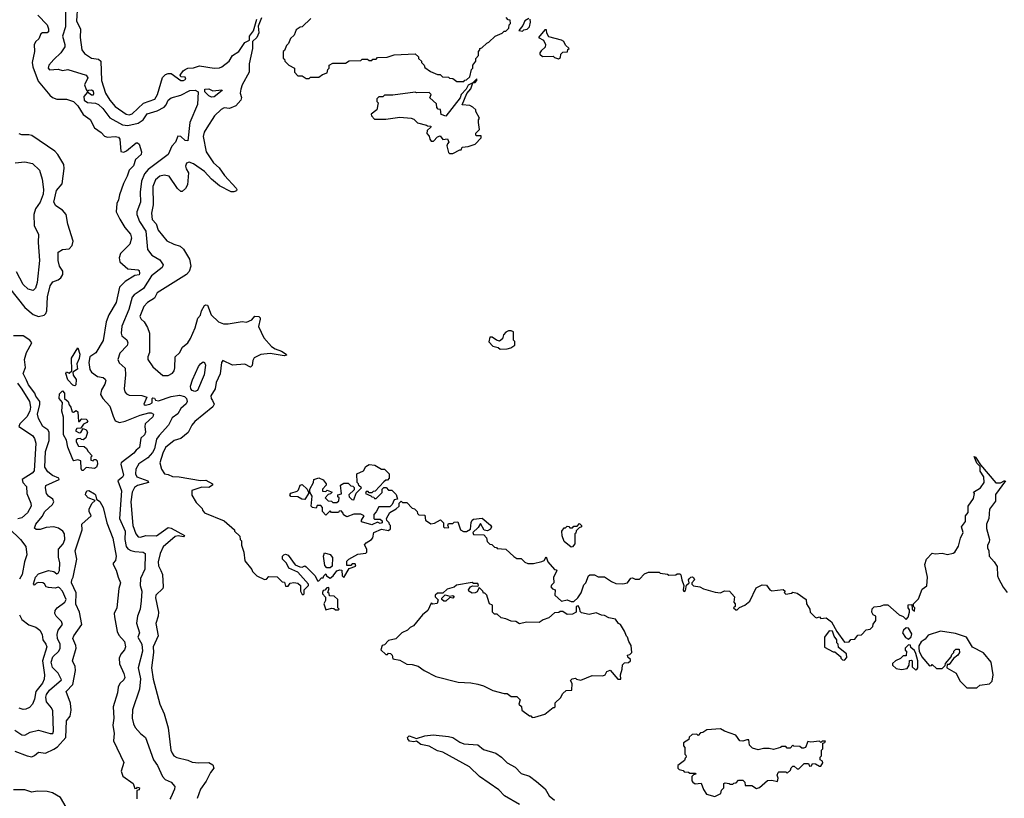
# Model space of a CAD drawing. Extents: x 2210602 to 2357277, y 510288 to 673808.
# Tile 136 of 256: x 2259499 to 2266562, y 610690 to 616272. Entities that reach past the tile are written whole.
import ezdxf

# ---------------------------------------------------------------- set-up
doc = ezdxf.new("R2010")
doc.units = 0

msp = doc.modelspace()

# ---------------------------------------------------------------- linework, layer by layer
at = {"layer": '0CON05XD'}
for points in [[(2259913.8, 616375), (2259906.7, 616265), (2259935.6, 616205), (2259933.6, 616143.6), (2259945.8, 616055), (2259965, 616030.8), (2260015, 615996), (2260065, 615988), (2260080, 615975), (2260086.4, 615835), (2260114.4, 615745), (2260146.1, 615696.1), (2260185, 615650.8), (2260262.5, 615595), (2260285, 615590), (2260305, 615596.7), (2260386.1, 615673.9), (2260467.2, 615702.8), (2260488.5, 615735), (2260523.4, 615856.6), (2260545, 615880), (2260565, 615887.5), (2260585, 615886), (2260655, 615836.7), (2260675, 615836.7), (2260690, 615845), (2260685, 615860), (2260655, 615862.5), (2260650, 615875), (2260671.2, 615905), (2260685.6, 615914.4), (2260705, 615924), (2260745, 615926.2), (2260788.3, 615941.7), (2260895, 615924.3), (2260933.2, 615926.8), (2260950, 615935), (2261002.5, 615975), (2261025.4, 616014.6), (2261070, 616045), (2261115, 616109.2), (2261147.5, 616125), (2261148, 616155), (2261177.3, 616192.7), (2261199.2, 616275)], [(2259630, 616305), (2259696, 616235), (2259706.6, 616206.6), (2259705.8, 616185), (2259695, 616177.5), (2259663.1, 616176.9), (2259650, 616170), (2259635.7, 616135), (2259614.2, 616115), (2259603.3, 616095), (2259604.6, 616045), (2259589.4, 615965), (2259592.8, 615935), (2259632.2, 615832.2), (2259715, 615730), (2259735, 615714.4), (2259765, 615702.9), (2259835, 615702.5), (2259885, 615685.8), (2259916.9, 615655), (2259955, 615592), (2260005, 615556.7), (2260035, 615498), (2260083.7, 615463.7), (2260107, 615437), (2260128.8, 615428.8), (2260184.3, 615434.3), (2260208.8, 615428.8), (2260216.2, 615415), (2260225, 615327.5), (2260245, 615323.3), (2260265, 615332.5), (2260335, 615390), (2260345, 615390), (2260355, 615380), (2260373.3, 615325), (2260370, 615305), (2260329.4, 615270.6), (2260314.2, 615225), (2260285, 615193.3), (2260270.6, 615149.4), (2260242.7, 615097.3), (2260214.3, 615015.7), (2260208.8, 614981.2), (2260195.8, 614954.2), (2260190.8, 614895), (2260217.5, 614842.5), (2260252.8, 614782.8), (2260293.8, 614735), (2260301.2, 614705), (2260287.9, 614662.1), (2260221.4, 614595), (2260213.1, 614565), (2260216.8, 614536.8), (2260275, 614485.8), (2260348.3, 614478.3), (2260355, 614473.3), (2260357.6, 614452.4), (2260355, 614444), (2260325, 614437.5), (2260255, 614396.2), (2260215.6, 614354.4), (2260192, 614245), (2260138.6, 614155), (2260119.4, 614105), (2260097, 613973), (2260045.4, 613884.6), (2260002.2, 613855), (2259993.8, 613815), (2260003.1, 613763.1), (2260015, 613746), (2260057.5, 613715), (2260097.3, 613707.3), (2260112, 613695), (2260115.7, 613685), (2260110.5, 613659.5), (2260085, 613617.5), (2260079.2, 613585), (2260094.4, 613555), (2260145, 613502), (2260169.3, 613429.3), (2260184.3, 613395), (2260215, 613384.4), (2260255, 613393.6), (2260362.6, 613437.4), (2260425, 613452.7), (2260443, 613453), (2260458.8, 613445), (2260454.3, 613425), (2260400, 613375), (2260395.7, 613355), (2260400.6, 613315), (2260394.3, 613295.7), (2260368.3, 613271.7), (2260358.8, 613205), (2260333.4, 613186.6), (2260318.8, 613165), (2260226.7, 613095), (2260223.3, 613085), (2260244.4, 613005.6), (2260237.3, 612992.7), (2260203.8, 612965), (2260228.6, 612895), (2260215.5, 612695.5), (2260254.6, 612605), (2260253.1, 612545), (2260261.9, 612495), (2260275, 612478.6), (2260296.2, 612466.2), (2260325, 612458.5), (2260385.6, 612455.6), (2260398.6, 612445), (2260396.4, 612333.6), (2260366.4, 612266.4), (2260364.2, 612215), (2260374.2, 612174.2), (2260370.6, 612105), (2260364.2, 612045), (2260343.8, 611995), (2260336.2, 611945), (2260357.5, 611875), (2260346.2, 611845), (2260374.5, 611795), (2260379.5, 611745), (2260349.4, 611625), (2260365.4, 611545.4), (2260357.8, 611472.2), (2260308, 611325), (2260306, 611265), (2260314.2, 611224.2), (2260327.7, 611197.7), (2260365, 611153.3), (2260401.2, 611125), (2260460, 610965), (2260487.3, 610925), (2260524.3, 610845), (2260542, 610825), (2260585, 610804.4), (2260610.8, 610775), (2260609.2, 610755), (2260583.8, 610695), (2260575, 610683.8)], [(2259826.6, 616343.4), (2259828.7, 616221.3), (2259805.4, 616155), (2259823.3, 616095), (2259821.9, 616078.1), (2259795, 616033.8), (2259744.1, 615985.9), (2259707.5, 615945), (2259702.5, 615925), (2259713, 615913), (2259775, 615917.5), (2259805, 615906.7), (2259845, 615916.2), (2259976.2, 615875), (2259986.9, 615855), (2259964.4, 615805), (2259975, 615772.5), (2259985, 615757.5), (2259994.2, 615765.8), (2260015, 615770), (2260025, 615761.2), (2260028.6, 615741.4), (2260025, 615731.2), (2260015, 615730.8), (2259985, 615752.5), (2259958.9, 615721.1), (2259962.3, 615695), (2259985, 615678.2), (2260043.8, 615673.8), (2260063.9, 615663.9), (2260095, 615634.3), (2260145, 615569.1), (2260237.6, 615517.6), (2260275, 615513.6), (2260349.4, 615530.6), (2260385.7, 615555), (2260413.2, 615596.8), (2260485, 615617.9), (2260534.2, 615645.8), (2260549.2, 615660.8), (2260564.6, 615695.4), (2260585, 615712.9), (2260655, 615731.5), (2260718.8, 615765), (2260758, 615768), (2260778.8, 615755), (2260774.4, 615665), (2260718.5, 615535), (2260705.9, 615404.1), (2260685, 615406), (2260655, 615434), (2260634.1, 615435.9), (2260616, 615395), (2260589.4, 615365), (2260564.3, 615305), (2260420.8, 615199.2), (2260394, 615166), (2260371.8, 615115), (2260363.3, 615035), (2260365.5, 614965), (2260338.1, 614895), (2260339.4, 614875), (2260358.2, 614825), (2260402.8, 614755), (2260415.5, 614625.5), (2260448, 614585), (2260505, 614549.4), (2260528.1, 614515), (2260521.4, 614495), (2260444.7, 614435.3), (2260388.1, 614345), (2260355, 614322.9), (2260319.7, 614300.3), (2260306.5, 614283.5), (2260282.4, 614195), (2260231.1, 614075), (2260227.8, 614025), (2260232.2, 614005), (2260267.9, 613977.9), (2260275.8, 613955), (2260269.2, 613935), (2260218.3, 613881.7), (2260203.8, 613835), (2260211.9, 613811.9), (2260254.6, 613774.6), (2260259.1, 613725), (2260249.5, 613625), (2260253.1, 613605), (2260265, 613590), (2260285, 613580.6), (2260375, 613576.7), (2260410, 613565), (2260390, 613515), (2260398.3, 613508.3), (2260432.5, 613515), (2260450, 613525), (2260450, 613555), (2260455, 613560), (2260465, 613557.5), (2260473.8, 613543.8), (2260495, 613539.2), (2260585, 613570.6), (2260645, 613579.1), (2260681.2, 613571.2), (2260694.5, 613555), (2260700.5, 613535), (2260692.2, 613517.8), (2260655.5, 613485), (2260632.9, 613447.1), (2260593.6, 613416.4), (2260566.5, 613365), (2260499.1, 613290.9), (2260481.1, 613265), (2260465.2, 613194.8), (2260451.6, 613168.4), (2260418.3, 613131.7), (2260352.7, 613087.3), (2260331.5, 613048.5), (2260328.6, 613015), (2260339.6, 612995), (2260419.2, 612965), (2260424, 612955), (2260345, 612932.6), (2260322, 612918), (2260306.4, 612885), (2260295.7, 612815), (2260311.5, 612645), (2260332.9, 612585), (2260350, 612565), (2260365, 612562.9), (2260405, 612573.5), (2260479.2, 612570.8), (2260565, 612630.4), (2260585, 612626.7), (2260681.2, 612575), (2260675, 612564.5), (2260635, 612571.1), (2260615, 612566.7), (2260528.3, 612491.7), (2260506.5, 612445), (2260491.8, 612385), (2260495, 612356.7), (2260512, 612322), (2260524.4, 612295), (2260529.2, 612205), (2260525, 612193.8), (2260476, 612145), (2260472.1, 612127.9), (2260494.5, 612025), (2260493.3, 611995), (2260476.6, 611943.4), (2260491.2, 611855), (2260455.5, 611775), (2260458.5, 611735), (2260445.4, 611625.4), (2260457.5, 611545), (2260503.7, 611363.7), (2260534.4, 611295), (2260564.3, 611195), (2260584.3, 611035), (2260592.1, 611012.1), (2260605, 610993.3), (2260625, 610981.2), (2260703.9, 610963.9), (2260735, 610948.8), (2260785, 610943.3), (2260855, 610947.5), (2260885, 610930), (2260891.2, 610905), (2260868.8, 610875), (2260837.6, 610812.4), (2260796, 610755), (2260771.2, 610688.8)], [(2261233.8, 616285), (2261210, 616225), (2261215, 616177.5), (2261200.8, 616145), (2261170, 616115), (2261168.6, 616065), (2261146, 615955), (2261144, 615895), (2261095.5, 615804.5), (2261085.6, 615775), (2261081.4, 615745), (2261089.2, 615715), (2261086, 615695), (2261048.8, 615655), (2261005, 615635.8), (2260965, 615640), (2260945, 615628), (2260896.3, 615583.7), (2260842.5, 615497.5), (2260821.4, 615465), (2260815.7, 615435), (2260837.1, 615325), (2260889.6, 615245), (2260929.2, 615209.2), (2260966.9, 615155), (2261052.5, 615065), (2261057.5, 615055), (2261054.2, 615045.8), (2261035, 615037.1), (2261015, 615038.1), (2260931.3, 615081.3), (2260875, 615128.9), (2260825, 615183.5), (2260745, 615239.6), (2260715, 615251.4), (2260695.8, 615244.2), (2260687.7, 615222.3), (2260692.1, 615202.1), (2260708.8, 615175), (2260703, 615087), (2260689.3, 615060.7), (2260665, 615040), (2260655, 615040), (2260630.7, 615060.7), (2260570.8, 615150.8), (2260535, 615158.1), (2260505, 615150), (2260473.1, 615125), (2260454.7, 615075.3), (2260455.4, 614944.6), (2260443.6, 614885), (2260448.9, 614838.9), (2260477.9, 614807.9), (2260492.4, 614762.4), (2260555, 614686), (2260605, 614662), (2260649.1, 614649.1), (2260675, 614626.2), (2260717.5, 614555), (2260726.9, 614505), (2260715, 614466.7), (2260694.5, 614445.5), (2260485, 614313.8), (2260465.6, 614274.4), (2260416.2, 614245), (2260390, 614215), (2260361.2, 614145), (2260370, 614125), (2260392.5, 614105), (2260416.1, 614066.1), (2260430, 614025), (2260430, 613885), (2260417.5, 613855), (2260417.5, 613835), (2260455, 613782.5), (2260525, 613722), (2260565, 613721.2), (2260595, 613738.8), (2260607.5, 613755), (2260612.9, 613775), (2260614.5, 613855.5), (2260645.6, 613884.4), (2260666, 613925), (2260705, 613956.2), (2260725, 613986.7), (2260757.6, 614062.4), (2260777.1, 614132.9), (2260795.7, 614154.3), (2260804, 614185), (2260825, 614222.5), (2260835, 614227.5), (2260846.1, 614226.1), (2260873.3, 614155), (2260926.2, 614105), (2260961.3, 614091.3), (2260995, 614090.6), (2261095, 614107.5), (2261125, 614104.2), (2261165, 614119.2), (2261185, 614146.9), (2261213.3, 614145), (2261223.8, 614135), (2261223.8, 614125), (2261211.7, 614071.7), (2261251.2, 613991.2), (2261305, 613930), (2261332.1, 613912.1), (2261376, 613896), (2261411.2, 613875), (2261413, 613867), (2261395, 613861.9), (2261295, 613880), (2261228.3, 613871.7), (2261181.2, 613848.8), (2261171.7, 613828.3), (2261166.9, 613793.1), (2261155, 613782), (2261115, 613803.3), (2261025, 613796), (2260955, 613827.5), (2260946.7, 613815), (2260937, 613733), (2260908.7, 613671.3), (2260900, 613625), (2260871.1, 613575), (2260873.1, 613555), (2260882, 613542), (2260893.3, 613516.7), (2260883.8, 613496.2), (2260755, 613391.2), (2260734, 613365), (2260708.3, 613311.7), (2260655, 613268.8), (2260607.5, 613255), (2260545, 613203.8), (2260525.8, 613165), (2260503.8, 613095), (2260515, 613050), (2260537, 613017), (2260565, 613011.2), (2260595, 612995.8), (2260643.6, 612993.6), (2260795, 612969.4), (2260835, 612970.8), (2260882.5, 612945), (2260882.5, 612935), (2260855, 612918.8), (2260805, 612920), (2260733.6, 612896.4), (2260733, 612863), (2260765, 612810), (2260808.3, 612768.3), (2260810, 612755), (2260825, 612737.5), (2260965, 612680), (2261040, 612615), (2261040, 612605), (2261078.3, 612568.3), (2261080, 612545), (2261090, 612535), (2261090, 612505), (2261107.5, 612455), (2261113, 612393), (2261165, 612330), (2261170, 612315), (2261200, 612285), (2261255, 612257.5), (2261268.3, 612261.7), (2261285, 612280), (2261346.4, 612276.4), (2261381.7, 612241.7), (2261398.3, 612238.3), (2261405, 612210), (2261425, 612210)], [(2261588.3, 616281.7), (2261525, 616220), (2261511.7, 616218.3), (2261481.7, 616198.3), (2261468.3, 616161.7), (2261441.7, 616138.3), (2261428.3, 616101.7), (2261411.7, 616088.3), (2261398.3, 616051.7), (2261390, 616045), (2261390, 615995), (2261398.3, 615988.3), (2261400, 615975), (2261430, 615945), (2261470, 615925), (2261470, 615895), (2261495, 615870), (2261525, 615870), (2261555, 615850), (2261575, 615850), (2261585, 615860), (2261645, 615860), (2261671.7, 615878.3), (2261705, 615890), (2261710, 615915), (2261720, 615925), (2261720, 615945), (2261745, 615960), (2261835, 615960), (2261863, 615977), (2261945, 615980), (2261955, 615990), (2261995, 615990), (2262005, 615980), (2262025, 615980), (2262031.7, 615988.3), (2262055, 615990), (2262065, 616000), (2262135, 616002.5), (2262185, 616020), (2262335, 616027.5), (2262360, 616005), (2262360, 615995), (2262380, 615975), (2262380, 615965), (2262400, 615945), (2262405, 615930), (2262445, 615900), (2262495, 615880), (2262515, 615880), (2262533, 615863), (2262575, 615860), (2262583, 615853), (2262605, 615850), (2262635, 615830), (2262685, 615830)], [(2262685, 615830), (2262691.7, 615838.3), (2262705, 615840), (2262727, 615863), (2262740, 615915), (2262750, 615925), (2262750, 615945), (2262770, 615975), (2262770, 615995), (2262790, 616015), (2262790, 616045), (2262800, 616055), (2262800, 616065), (2262815, 616070), (2262850, 616105), (2262865, 616110), (2262910, 616155), (2262960, 616175), (2262975, 616190), (2262985, 616190), (2263008.3, 616211.7), (2263010, 616235), (2263020, 616245), (2263018.3, 616268.3), (2263001.7, 616271.7), (2262988.3, 616288.3)], [(2263150, 616280), (2263122.5, 616265), (2263108.8, 616231.2), (2263080, 616195), (2263105, 616190), (2263115, 616200), (2263140, 616205), (2263155, 616220), (2263162.5, 616255), (2263160, 616275)], [(2263365, 615992.5), (2263378.3, 616001.7), (2263380, 616025), (2263395, 616040), (2263428.3, 616041.7), (2263431.7, 616058.3), (2263440, 616065), (2263415, 616090), (2263402.5, 616115), (2263386.1, 616126.1), (2263295, 616150), (2263280, 616175), (2263278.3, 616198.3), (2263265, 616200), (2263220, 616145), (2263256.4, 616126.4), (2263270, 616095), (2263267.5, 616075), (2263240.7, 616049.3), (2263230, 616035), (2263230, 616025), (2263248.3, 616008.3), (2263325, 616010), (2263335, 616000), (2263365, 615992.5)], [(2262605, 615312.5), (2262655, 615340), (2262665, 615340), (2262673, 615357), (2262717, 615363), (2262765, 615380), (2262810, 615425), (2262808.3, 615438.3), (2262775, 615440), (2262770, 615445), (2262771.7, 615458.3), (2262797.5, 615485), (2262790, 615535), (2262790, 615555), (2262797.5, 615565), (2262770, 615615), (2262770, 615625), (2262750, 615645), (2262727, 615657), (2262672.5, 615662.5), (2262706.4, 615743.6), (2262735, 615777.5), (2262750, 615820), (2262765, 615822.5), (2262777.5, 615835), (2262778.3, 615848.3), (2262750, 615820), (2262717, 615803), (2262702.5, 615775), (2262666.7, 615735), (2262658.3, 615711.7), (2262555, 615580), (2262521.7, 615591.7), (2262518.3, 615628.3), (2262501.7, 615631.7), (2262491.7, 615641.7), (2262488.3, 615668.3), (2262441.7, 615711.7), (2262450, 615735), (2262435, 615750), (2262345, 615747.5), (2262335, 615752.5), (2262175, 615730), (2262115, 615730), (2262105, 615720), (2262075, 615720), (2262060, 615705), (2262060, 615685), (2262070, 615675), (2262060, 615625), (2262020, 615595), (2262021.7, 615581.7), (2262045, 615560), (2262125, 615560), (2262225, 615572.5), (2262307, 615567), (2262325, 615560), (2262353, 615533), (2262417, 615517), (2262425, 615510), (2262448.3, 615508.3), (2262448.3, 615501.7), (2262423, 615477), (2262420, 615455), (2262437, 615437), (2262440, 615415), (2262451.7, 615401.7), (2262468.3, 615401.7), (2262495, 615432.5), (2262515, 615440), (2262535, 615412.5), (2262568.3, 615418.3), (2262576.7, 615395), (2262567, 615383), (2262563, 615367), (2262575, 615320), (2262583, 615313), (2262605, 615312.5)], [(2260875, 615716.2), (2260855, 615726.7), (2260826.7, 615755), (2260827.5, 615775), (2260855, 615775.7), (2260885, 615762), (2260950, 615770), (2260952.5, 615765), (2260895, 615719.2), (2260875, 615716.2)], [(2259425, 614346.2), (2259535, 614208.6), (2259595, 614157.5), (2259635, 614144.5), (2259675, 614154.4), (2259687.1, 614165), (2259694.4, 614185), (2259697.5, 614285), (2259716.7, 614365), (2259737.4, 614392.6), (2259775, 614407.5), (2259795, 614422.5), (2259807.8, 614445), (2259808.3, 614468.3), (2259784, 614505), (2259775.6, 614545.6), (2259775.8, 614605), (2259805, 614624.4), (2259855, 614629.2), (2259875, 614654), (2259882.7, 614685), (2259845.3, 614805.3), (2259832.2, 614875), (2259807, 614907), (2259757.4, 614937.4), (2259744.4, 614964.4), (2259762.7, 615047.3), (2259804.5, 615095.5), (2259817.8, 615205), (2259814.7, 615235), (2259773.2, 615305), (2259750.2, 615330.2), (2259585, 615441.1), (2259565, 615447.1), (2259515, 615445.8), (2259495, 615454)], [(2259466.4, 615246.4), (2259535, 615254), (2259591.2, 615241.2), (2259642.1, 615192.1), (2259659.1, 615129.1), (2259670.4, 615055), (2259668.5, 615021.5), (2259646.9, 614963.1), (2259611.4, 614915), (2259601.4, 614875), (2259602, 614795), (2259633.6, 614733.6), (2259632, 614675), (2259642.2, 614545), (2259625, 614387.5), (2259612.4, 614347.6), (2259595, 614330), (2259560.3, 614340.3), (2259523.8, 614373.8), (2259476.5, 614465)], [(2262945, 613910), (2262995, 613912.5), (2263021.7, 613918.3), (2263051.7, 613938.3), (2263050, 613965), (2263040, 613975), (2263040, 614035), (2263025, 614042.5), (2263005, 614042.5), (2262985, 614032.5), (2262968.3, 614011.7), (2262962.5, 613985), (2262941.7, 613968.3), (2262920, 613975), (2262887, 613997), (2262872.5, 613995), (2262863.6, 613963.6), (2262891.7, 613931.7), (2262931.7, 613921.7), (2262945, 613910)], [(2259548.8, 613688.8), (2259524.3, 613735), (2259541.7, 613778.3), (2259533.1, 613835), (2259547.5, 613885), (2259586.7, 613955), (2259571.2, 613975), (2259525, 614005.6), (2259455, 614006.5)], [(2259895, 613647.5), (2259880.7, 613650.7), (2259845, 613690), (2259830, 613735), (2259835, 613747.5), (2259855, 613737.5), (2259872.5, 613755), (2259871.2, 613845), (2259915, 613920), (2259930, 613875), (2259925, 613842.5), (2259908.8, 613805), (2259913, 613767), (2259880, 613745), (2259883, 613723), (2259903, 613693), (2259902.5, 613655), (2259895, 613647.5)], [(2260755, 613605.6), (2260735, 613614.3), (2260725.6, 613625.6), (2260724.3, 613645), (2260738.9, 613691.1), (2260782.2, 613785), (2260795, 613805.8), (2260815, 613819.2), (2260825, 613814), (2260832.5, 613795), (2260821.8, 613725), (2260775, 613612.9), (2260755, 613605.6)], [(2259465, 611177.1), (2259515, 611144.2), (2259535, 611142), (2259575, 611162.9), (2259635, 611178.1), (2259716.4, 611153.6), (2259736.1, 611153.9), (2259740.7, 611170.7), (2259737.4, 611317.4), (2259728.3, 611338.3), (2259691.7, 611381.7), (2259685.5, 611415), (2259691.2, 611435), (2259712.5, 611465), (2259800, 611540), (2259776.1, 611586.1), (2259735, 611628.1), (2259723.8, 611665), (2259737.5, 611705), (2259779.5, 611745), (2259790, 611765), (2259788.9, 611795), (2259771.1, 611835), (2259767.6, 611865), (2259775.7, 611894.3), (2259805.6, 611935), (2259797.9, 611957.9), (2259760, 611995), (2259751.9, 612015), (2259753.3, 612035), (2259766.9, 612055), (2259823.1, 612095), (2259832.5, 612115), (2259805.4, 612175), (2259785, 612198.8), (2259775, 612203.3), (2259753, 612197), (2259705, 612200), (2259690, 612205), (2259676.4, 612226.4), (2259663.8, 612233.8), (2259635, 612236.7), (2259618.8, 612231.2), (2259605, 612217.5), (2259597.5, 612227.5), (2259611.8, 612275), (2259635, 612298.9), (2259705, 612322), (2259745, 612316), (2259765, 612300), (2259775, 612303.3), (2259785, 612322.5), (2259787.6, 612377.6), (2259778.3, 612418.3), (2259777.3, 612475), (2259810.9, 612515), (2259822.7, 612545), (2259820.5, 612585), (2259809.4, 612605), (2259777.2, 612627.2), (2259745, 612636.8), (2259689.4, 612630.6), (2259645, 612616.1), (2259617.4, 612617.4), (2259605.7, 612625.7), (2259614.6, 612655), (2259660.4, 612709.6), (2259678.6, 612745), (2259733.3, 612795), (2259743.3, 612815), (2259737.5, 612835), (2259705, 612856), (2259691.9, 612875), (2259684.4, 612915), (2259687.5, 612932.5), (2259783.3, 612975), (2259780, 612985), (2259733.3, 613005), (2259699.7, 613029.7), (2259678.9, 613065), (2259684.4, 613175), (2259711.5, 613255), (2259710.6, 613315), (2259701.7, 613331.7), (2259664.3, 613355), (2259633, 613413), (2259627.1, 613445), (2259642.9, 613512.9), (2259642.5, 613535), (2259615, 613573.3), (2259608.8, 613595), (2259562, 613655), (2259548.8, 613688.8)], [(2259482.4, 613665), (2259513.2, 613623.2), (2259569.1, 613535), (2259577.6, 613495), (2259570.7, 613465), (2259549.2, 613425), (2259500.8, 613375), (2259492.5, 613355), (2259589.8, 613289.8), (2259605, 613268.8), (2259614.5, 613235), (2259602.3, 613037.7), (2259589.1, 613020.9), (2259516.2, 612975), (2259522.5, 612955), (2259548.9, 612925), (2259550.5, 612875), (2259579.4, 612805), (2259580.6, 612785), (2259555, 612735.8), (2259515, 612700.8), (2259485, 612692.9)], [(2259955, 613040), (2259945, 613040), (2259940, 613055), (2259938.3, 613108.3), (2259915, 613117.5), (2259888.3, 613108.3), (2259879.3, 613119.3), (2259845, 613207.5), (2259835, 613257.5), (2259814, 613295), (2259812.3, 613422.3), (2259802, 613465), (2259806.7, 613526.7), (2259783.3, 613555), (2259785, 613590), (2259805, 613610), (2259820, 613595), (2259820, 613555), (2259847.5, 613535), (2259855, 613510), (2259866.7, 613495), (2259875, 613460), (2259885, 613457.5), (2259905, 613470), (2259915, 613460), (2259921.7, 613391.7), (2259928.3, 613391.7), (2259945, 613410), (2259977, 613407), (2259987, 613397), (2259980, 613385), (2259957, 613373), (2259937.5, 613342.5), (2259908.3, 613341.7), (2259900, 613325), (2259925, 613310), (2259936.4, 613313.6), (2259955, 613340), (2259975, 613332.5), (2259986.2, 613315), (2259972.5, 613275), (2259955, 613260), (2259941.7, 613261.7), (2259935, 613270), (2259915, 613267.5), (2259905, 613260), (2259903.3, 613245), (2259920, 613215), (2259961.7, 613211.7), (2259978.3, 613198.3), (2259990, 613175), (2260020, 613145), (2260010, 613135), (2260010, 613115), (2260025, 613110), (2260031.7, 613118.3), (2260045, 613120), (2260055, 613110), (2260056.7, 613085), (2260050, 613065), (2260035.8, 613054.2), (2259975, 613061.2), (2259955, 613040)], [(2261425, 612210), (2261438.3, 612231.7), (2261465, 612237.5), (2261495, 612232.5), (2261512.5, 612215), (2261512.5, 612175), (2261525, 612150), (2261535, 612150), (2261540, 612155), (2261540, 612185), (2261570, 612215), (2261570, 612225), (2261495, 612310), (2261430.7, 612340.7), (2261412.5, 612375), (2261383.6, 612403.6), (2261383.3, 612425), (2261393.9, 612436.1), (2261405, 612440), (2261425, 612433.3), (2261475, 612362.5), (2261508.3, 612348.3), (2261525, 612347.5), (2261543.3, 612356.7), (2261555, 612350), (2261617.5, 612285), (2261635, 612250), (2261645, 612250), (2261665, 612270), (2261675, 612270), (2261680, 612285), (2261695, 612300), (2261700, 612285), (2261725, 612267.5), (2261747.5, 612285), (2261775, 612320), (2261795, 612327.5), (2261810, 612325), (2261812.5, 612285), (2261825, 612272.5), (2261861.7, 612338.3), (2261910, 612355), (2261905, 612370), (2261885, 612370), (2261875, 612360), (2261845, 612360), (2261845, 612390), (2261860, 612405), (2261925, 612440), (2261981.7, 612448.3), (2261990, 612455), (2261990, 612475), (2261973, 612507), (2261985, 612522.5), (2262022.5, 612545), (2262031.7, 612558.3), (2262040, 612595), (2262095, 612620), (2262145, 612610), (2262158.3, 612621.7), (2262160, 612645), (2262151.7, 612651.7), (2262150, 612665), (2262131.7, 612681.7), (2262130, 612695), (2262155, 612740), (2262200, 612765), (2262220, 612785), (2262220, 612805), (2262235, 612820), (2262245, 612810), (2262275, 612810), (2262315, 612770), (2262330, 612765), (2262350, 612745), (2262351.7, 612731.7), (2262361.7, 612721.7), (2262405, 612720), (2262410, 612685), (2262448.3, 612658.3), (2262475, 612662.5), (2262517, 612687), (2262540, 612665), (2262540, 612635), (2262545, 612630), (2262578.3, 612631.7), (2262570, 612645), (2262575, 612660), (2262605, 612660), (2262615, 612670), (2262641.7, 612671.7), (2262660, 612615), (2262683, 612603), (2262705, 612602.5), (2262731.7, 612618.3), (2262737, 612667), (2262745, 612683.3), (2262755, 612690), (2262817, 612697), (2262875, 612647.5), (2262882.5, 612635), (2262875, 612620), (2262855, 612607.5), (2262831.7, 612611.7), (2262805, 612660), (2262788.3, 612631.7), (2262750, 612595), (2262755, 612580), (2262828.3, 612578.3), (2262848.3, 612558.3), (2262851.7, 612531.7), (2262871.7, 612511.7), (2262885, 612510), (2262905, 612490), (2262918.3, 612488.3), (2262925, 612480), (2262987, 612477), (2263043, 612423), (2263065, 612410), (2263095, 612410), (2263121.7, 612381.7), (2263143, 612373), (2263185, 612372.5), (2263245, 612387.5), (2263260, 612395), (2263275, 612420), (2263287.5, 612385), (2263335, 612330), (2263348.3, 612328.3), (2263351.7, 612321.7), (2263327.5, 612275), (2263330, 612235), (2263313, 612217), (2263310, 612205), (2263321.7, 612191.7), (2263340, 612185), (2263337.5, 612145), (2263385, 612102.5), (2263425, 612112.5), (2263455, 612100), (2263475, 612100), (2263503, 612127), (2263526.2, 612163.8), (2263545, 612220), (2263560, 612235), (2263580, 612285), (2263588.3, 612291.7), (2263621.7, 612291.7), (2263648.3, 612278.3), (2263695, 612277.5), (2263743.8, 612243.8), (2263775, 612230), (2263825, 612226.7), (2263860, 612235), (2263883, 612267), (2263895, 612270), (2263915, 612260), (2263945, 612260), (2263981.7, 612298.3), (2264008.3, 612311.7), (2264085, 612310), (2264093, 612303), (2264145, 612297.5), (2264155, 612290), (2264205, 612292.5), (2264215, 612300), (2264235, 612300), (2264241.7, 612291.7), (2264247.5, 612255), (2264263.3, 612215), (2264257.5, 612185), (2264263, 612173), (2264275, 612180), (2264283, 612217), (2264300, 612235), (2264297.5, 612255), (2264302.5, 612265), (2264314.1, 612275.9), (2264325, 612276.7), (2264333, 612273), (2264340, 612255), (2264320, 612235), (2264320, 612225), (2264333, 612213), (2264377, 612207), (2264405, 612192.5), (2264487, 612167), (2264525, 612162.5), (2264553.6, 612176.4), (2264590, 612175), (2264627.5, 612135), (2264622.5, 612095), (2264630, 612085), (2264630, 612065), (2264620, 612055), (2264635, 612040), (2264645, 612040), (2264661.7, 612058.3), (2264700, 612075), (2264736.4, 612103.6), (2264780.7, 612199.3), (2264825, 612220), (2264855, 612216.7), (2264880, 612185), (2264895, 612176.7), (2264975, 612187.5), (2264990, 612175), (2264982.5, 612165), (2264995, 612152.5), (2265035, 612160), (2265045, 612167.5), (2265075, 612160), (2265140, 612115), (2265142.5, 612085), (2265166.7, 612046.7), (2265170, 612025), (2265205, 611987.5), (2265215, 611983.3), (2265235, 611990), (2265245, 611980), (2265285, 611982.5), (2265322.5, 611955), (2265360, 611885), (2265415, 611810), (2265448.3, 611811.7), (2265461.7, 611828.3), (2265488.3, 611831.7), (2265511.7, 611858.3), (2265538.3, 611861.7), (2265571.7, 611898.3), (2265598.3, 611901.7), (2265618.3, 611921.7), (2265621.7, 611938.3), (2265640, 611965), (2265640, 611995), (2265620, 612005), (2265612.5, 612025), (2265613, 612047), (2265628.3, 612061.7), (2265673, 612067), (2265697.5, 612077.5), (2265725, 612076.7), (2265807.5, 612005), (2265835, 611992.5), (2265858.3, 611971.7), (2265871.7, 611988.3), (2265882.5, 612025), (2265881.7, 612041.7), (2265872.5, 612055), (2265873, 612077), (2265898.3, 612078.3), (2265900, 612045), (2265918.3, 612031.7), (2265920, 612055), (2265910, 612065), (2265910, 612085), (2265945, 612120), (2265971.7, 612188.3), (2266007, 612213), (2266010, 612275), (2265992.5, 612365), (2266002.5, 612405), (2266045, 612447.5), (2266065, 612442.5), (2266115, 612446.7), (2266155, 612437.5), (2266195, 612446.7), (2266206.1, 612453.9), (2266233.6, 612496.4), (2266247.5, 612555), (2266267.5, 612595), (2266253.6, 612636.4), (2266282.5, 612675), (2266282.5, 612715), (2266301.7, 612738.3), (2266303.3, 612785), (2266341.7, 612838.3), (2266347.5, 612875), (2266340, 612885), (2266390, 612915), (2266416.9, 612955), (2266414.4, 612995), (2266389.2, 613035), (2266387.5, 613067.5), (2266365, 613093.3), (2266345, 613140), (2266356.2, 613135), (2266390.7, 613080.7), (2266501.7, 612951.7), (2266535, 612952.5), (2266565, 612967.5)], [(2262025, 612650), (2261951.7, 612671.7), (2261950, 612685), (2261970, 612715), (2261945, 612727.5), (2261895, 612727.5), (2261845, 612707.5), (2261821.7, 612721.7), (2261820, 612735), (2261805, 612750), (2261791.7, 612748.3), (2261785, 612740), (2261735, 612740), (2261725, 612750), (2261695, 612720), (2261670, 612745), (2261670, 612775), (2261658.3, 612788.3), (2261631.7, 612788.3), (2261625, 612770), (2261600, 612775), (2261590, 612785), (2261597.5, 612855), (2261580, 612885), (2261580, 612905), (2261607.5, 612955), (2261610, 612975), (2261645, 612986.7), (2261675, 612973.3), (2261696.7, 612945), (2261697.5, 612935), (2261670, 612905), (2261671.7, 612891.7), (2261695, 612890), (2261705, 612900), (2261740, 612885), (2261728.3, 612871.7), (2261711.7, 612868.3), (2261690, 612845), (2261711.7, 612821.7), (2261735, 612820), (2261745, 612810), (2261775, 612810), (2261788.3, 612821.7), (2261790, 612845), (2261781.7, 612851.7), (2261780, 612865), (2261808.3, 612871.7), (2261800, 612935), (2261825, 612950), (2261855, 612950), (2261875, 612930), (2261888.3, 612928.3), (2261898.3, 612918.3), (2261898.3, 612901.7), (2261860, 612865), (2261861.7, 612851.7), (2261881.7, 612831.7), (2261895, 612830), (2261911.7, 612878.3), (2261950, 612915), (2261931.7, 612931.7), (2261930, 612945), (2261920, 612955), (2261917.5, 613015), (2261965, 613037.5), (2261980.7, 613069.3), (2262005, 613082.5), (2262047, 613077), (2262095, 613050), (2262115, 613050), (2262128.3, 613038.3), (2262150, 613015), (2262150, 612985), (2262138.3, 612971.7), (2262125, 612970), (2262111.7, 612958.3), (2262048.3, 612891.7), (2262035, 612890), (2262025, 612880), (2262005, 612880), (2261998.3, 612888.3), (2261985, 612890), (2261980, 612875), (2262018.3, 612858.3), (2262025, 612850), (2262038.3, 612848.3), (2262045, 612840), (2262055, 612840), (2262098.3, 612881.7), (2262100, 612905), (2262111.7, 612918.3), (2262128.3, 612918.3), (2262145, 612900), (2262168.3, 612898.3), (2262198.3, 612868.3), (2262210, 612835), (2262185, 612830), (2262170, 612795), (2262155, 612780), (2262075, 612780), (2262057, 612743), (2262040, 612725), (2262040, 612695), (2262045, 612690), (2262085, 612690), (2262098.3, 612678.3), (2262100, 612665), (2262085, 612660), (2262065, 612670), (2262025, 612650)], [(2261545, 612832.5), (2261523.6, 612833.6), (2261495, 612850), (2261445, 612852.5), (2261437.5, 612865), (2261445, 612877.5), (2261488.3, 612891.7), (2261498.3, 612901.7), (2261510, 612935), (2261525, 612940), (2261560, 612905), (2261570, 612885), (2261570, 612875), (2261545, 612832.5)], [(2266570, 612965), (2266498.3, 612868.3), (2266498.8, 612821.2), (2266455, 612762.5), (2266450, 612695), (2266434.3, 612655), (2266434.2, 612624.2), (2266456.2, 612545), (2266453.6, 612526.4), (2266440, 612505), (2266440, 612485), (2266450, 612465), (2266453.3, 612425), (2266490, 612385), (2266510.5, 612350.5), (2266513.3, 612285), (2266520, 612265), (2266552.7, 612202.7), (2266583.3, 612165)], [(2259465, 611028.8), (2259553.7, 610993.7), (2259585, 610988.1), (2259605, 610995.7), (2259635, 611020.8), (2259685, 611013.6), (2259745, 611041.5), (2259770.8, 611059.2), (2259830.5, 611125), (2259834.2, 611245), (2259861.7, 611278.3), (2259868.5, 611321.5), (2259862.8, 611372.8), (2259832.5, 611455), (2259880, 611505), (2259900.4, 611605), (2259897.5, 611635), (2259877.1, 611675), (2259903.5, 611765), (2259901.5, 611785), (2259880.5, 611835), (2259887.5, 611855), (2259945.4, 611935), (2259928.6, 612025), (2259902.4, 612082.4), (2259902.9, 612162.9), (2259871.4, 612235), (2259873.2, 612256.8), (2259882.9, 612275), (2259910, 612405), (2259897.5, 612465), (2259948, 612615), (2259943.8, 612655), (2260012.5, 612715), (2259998, 612745), (2259997.7, 612762.3), (2260017, 612803), (2260040, 612825), (2259990, 612845), (2259970, 612865), (2259973, 612877), (2259980, 612895), (2259995, 612896.2), (2260035, 612873.3), (2260043.3, 612865), (2260050, 612835), (2260075, 612818.8), (2260098.6, 612775), (2260124.3, 612664.3), (2260166.4, 612555), (2260191.2, 612425), (2260186.4, 612393.6), (2260170, 612375), (2260170, 612365), (2260192, 612325), (2260204.4, 612275), (2260222.7, 612235), (2260210.6, 612195), (2260195.7, 612055), (2260176, 612015), (2260178.3, 611991.7), (2260197.8, 611885), (2260210.2, 611860.2), (2260250, 611815), (2260257.3, 611775), (2260251.9, 611755), (2260225, 611724), (2260212.9, 611695), (2260214.1, 611654.1), (2260246.4, 611585), (2260253, 611557), (2260245, 611538.8), (2260217, 611513), (2260204.2, 611485.8), (2260200.8, 611445), (2260170.6, 611345), (2260174.4, 611265), (2260166.7, 611215), (2260176.4, 611155), (2260171.5, 611101.5), (2260246.1, 610946.1), (2260227.5, 610885), (2260239.3, 610849.3), (2260312.5, 610795), (2260325, 610760), (2260338.3, 610761.7), (2260345, 610770), (2260357.5, 610765), (2260355, 610750), (2260340, 610745), (2260340, 610685)], [(2259423, 612623), (2259505, 612546.2), (2259543.3, 612495), (2259550, 612435), (2259532.9, 612385), (2259516, 612295), (2259498, 612262)], [(2263455, 612490), (2263405, 612530), (2263390.7, 612570.7), (2263387.5, 612605), (2263405, 612630), (2263415, 612630), (2263425, 612640), (2263438.3, 612638.3), (2263445, 612630), (2263465, 612630), (2263475, 612640), (2263498.3, 612641.7), (2263515, 612660), (2263530, 612645), (2263530, 612635), (2263511.7, 612628.3), (2263491.7, 612608.3), (2263488.3, 612591.7), (2263480, 612585), (2263480, 612515), (2263465, 612492.5), (2263455, 612490)], [(2261725, 612342.5), (2261703, 612343), (2261688.3, 612358.3), (2261677.5, 612425), (2261685, 612450), (2261725, 612437.5), (2261742.5, 612415), (2261740, 612355), (2261725, 612342.5)], [(2261785, 612040), (2261790, 612045), (2261780, 612055), (2261780, 612115), (2261755, 612140), (2261721.7, 612141.7), (2261718.3, 612158.3), (2261710, 612165), (2261720, 612195), (2261715, 612200), (2261701.7, 612198.3), (2261688.3, 612181.7), (2261675, 612180), (2261670, 612165), (2261670, 612155), (2261691.7, 612131.7), (2261691.7, 612108.3), (2261680, 612085), (2261695, 612040), (2261735, 612053.3), (2261751.7, 612051.7), (2261765, 612040), (2261785, 612040)], [(2263175, 611270), (2263195, 611272.5), (2263266, 611294), (2263325, 611340), (2263335, 611340), (2263340, 611345), (2263340, 611375), (2263379.3, 611410.7), (2263395, 611440), (2263418.3, 611461.7), (2263460, 611465), (2263461.7, 611511.7), (2263450, 611535), (2263463, 611547), (2263485, 611550), (2263493, 611543), (2263525, 611537.5), (2263605, 611570), (2263683, 611567), (2263697.5, 611575), (2263710.7, 611599.3), (2263735, 611607.5), (2263790, 611545), (2263810, 611545), (2263807.5, 611575), (2263821.2, 611615), (2263823, 611647), (2263838.3, 611661.7), (2263866.7, 611663.3), (2263880, 611675), (2263880, 611685), (2263861.7, 611701.7), (2263860, 611715), (2263875, 611720), (2263890, 611735), (2263886.2, 611786.2), (2263867.5, 611815), (2263860, 611845), (2263851.7, 611851.7), (2263837, 611887), (2263807.5, 611935), (2263795, 611942.5), (2263773.6, 611973.6), (2263725, 611982.5), (2263695, 612000), (2263673, 612003), (2263635, 612020), (2263585, 612007.5), (2263528.3, 612018.3), (2263518.3, 612028.3), (2263517, 612047), (2263505, 612070), (2263490, 612065), (2263490, 612025), (2263465, 612010), (2263427, 612007), (2263395, 612030), (2263375, 612030), (2263367, 612023), (2263335, 612020), (2263295, 611982.5), (2263255, 611970), (2263225, 611950), (2263135, 611952.5), (2263085, 611940), (2263057, 611957), (2263025, 611960), (2262987, 611977), (2262953, 611983), (2262925, 612010), (2262905, 612010), (2262890, 612025), (2262890, 612075), (2262870, 612085), (2262855, 612130), (2262850, 612145), (2262835, 612160), (2262825, 612160), (2262820, 612175), (2262795, 612200), (2262779.3, 612170.7), (2262766.4, 612163.6), (2262745, 612161.2), (2262720, 612175), (2262717.5, 612185), (2262733.3, 612206.7), (2262747, 612213), (2262785, 612210), (2262790, 612215), (2262785, 612230), (2262755, 612230), (2262745, 612237.5), (2262633, 612217), (2262615, 612202.5), (2262565, 612190), (2262535, 612160), (2262495, 612160), (2262480, 612145), (2262480, 612135), (2262501.7, 612111.7), (2262493, 612087), (2262462.5, 612082.5), (2262451.7, 612088.3), (2262427.5, 612035), (2262387.5, 612005), (2262323, 611927), (2262300, 611915), (2262280, 611895), (2262240, 611875), (2262197, 611833), (2262145, 611820), (2262115, 611790), (2262100, 611785), (2262090, 611755), (2262125, 611720), (2262138.3, 611721.7), (2262145, 611730), (2262158.3, 611728.3), (2262170, 611715), (2262175, 611690), (2262225, 611680), (2262275, 611652.5), (2262315, 611650), (2262357, 611637), (2262400, 611605), (2262485, 611562.5), (2262645, 611522.5), (2262735, 611517.5), (2262785, 611507.5), (2262827, 611497), (2262893, 611463), (2262975, 611440), (2262995, 611440), (2263025, 611420), (2263065, 611420), (2263090, 611395), (2263080, 611365), (2263098.3, 611348.3), (2263101.7, 611321.7), (2263155, 611280), (2263165, 611280), (2263175, 611270)], [(2262542.5, 612102.5), (2262527.5, 612115), (2262527.5, 612125), (2262551.7, 612148.3), (2262585, 612140), (2262605, 612143.3), (2262615, 612137.5), (2262605.7, 612124.3), (2262585, 612130), (2262555, 612104), (2262542.5, 612102.5)], [(2259496.7, 612005), (2259515, 611972.5), (2259563.9, 611933.9), (2259615, 611916.2), (2259644.3, 611894.3), (2259660, 611865), (2259665.8, 611825), (2259687.5, 611795), (2259694.2, 611775), (2259662.7, 611675), (2259677.1, 611575), (2259675.5, 611545), (2259661.5, 611515), (2259614.5, 611455), (2259605, 611400), (2259591.2, 611365), (2259568.8, 611341.2), (2259542.3, 611327.7), (2259525, 611326), (2259495, 611335.8)], [(2265875, 611830), (2265893.6, 611846.4), (2265899.3, 611869.3), (2265875, 611910), (2265858.3, 611911.7), (2265837.5, 611895), (2265832.5, 611875), (2265853.6, 611843.6), (2265875, 611830)], [(2265415, 611680), (2265431.7, 611698.3), (2265430, 611725), (2265371.7, 611771.7), (2265370, 611795), (2265360, 611805), (2265360, 611825), (2265341.7, 611851.7), (2265328.3, 611888.3), (2265305, 611890), (2265272.5, 611845), (2265273, 611773), (2265335, 611740), (2265345, 611740), (2265390, 611705), (2265390, 611695), (2265401.7, 611681.7), (2265415, 611680)], [(2266291.7, 611481.7), (2266365, 611482.5), (2266385, 611500), (2266455, 611510), (2266475, 611530), (2266482.5, 611575), (2266466.4, 611666.4), (2266412.5, 611732.5), (2266333.6, 611773.6), (2266290, 611845), (2266211.7, 611871.7), (2266105, 611887.5), (2266015, 611860), (2265995, 611830), (2265965, 611812.5), (2265948.3, 611781.7), (2265947.5, 611765), (2265950, 611745), (2265970, 611705), (2266025, 611640), (2266038.3, 611641.7), (2266045, 611650), (2266075, 611620), (2266115, 611620), (2266138.3, 611641.7), (2266140, 611655), (2266180, 611705), (2266185, 611720), (2266200, 611735), (2266200, 611745), (2266215, 611760), (2266238.3, 611758.3), (2266240, 611735), (2266227.5, 611715), (2266197, 611693), (2266165, 611650), (2266151.7, 611648.3), (2266150, 611625), (2266216.4, 611586.4), (2266241.7, 611531.7), (2266291.7, 611481.7)], [(2265925, 611610), (2265935, 611612.5), (2265942.5, 611625), (2265942.5, 611675), (2265927, 611727), (2265918.3, 611748.3), (2265891.7, 611771.7), (2265888.3, 611788.3), (2265875, 611790), (2265850, 611765), (2265851.7, 611751.7), (2265860, 611745), (2265858.3, 611711.7), (2265835, 611710), (2265817, 611693), (2265780, 611675), (2265760, 611655), (2265760, 611645), (2265785, 611620), (2265825, 611612.5), (2265865, 611620), (2265880, 611645), (2265881.7, 611678.3), (2265895, 611680), (2265900, 611675), (2265901.7, 611631.7), (2265925, 611610)], [(2263085, 610644.2), (2262977.3, 610707.3), (2262935, 610751.4), (2262798, 610845), (2262726, 610915), (2262535, 611020.8), (2262495, 611030.6), (2262435, 611064.2), (2262377.5, 611075), (2262345, 611100), (2262325, 611093.8), (2262295, 611100), (2262282.5, 611115), (2262280, 611125), (2262292.5, 611137.5), (2262345, 611117.5), (2262405, 611137.5), (2262465, 611143.8), (2262575, 611133.8), (2262605, 611126.2), (2262655, 611091.2), (2262685, 611080), (2262785, 611074), (2262825, 611040), (2262915, 611013.3), (2262953.9, 610983.9), (2262995, 610943.8), (2263052.3, 610912.3), (2263097, 610867), (2263155, 610849.4), (2263205, 610810.8), (2263267.6, 610757.6), (2263297.2, 610707.2), (2263335, 610675.6)], [(2264485, 610703.3), (2264527.5, 610725), (2264533, 610747), (2264550, 610765), (2264550, 610795), (2264558.3, 610801.7), (2264587, 610797), (2264595, 610790), (2264615, 610790), (2264621.7, 610798.3), (2264638.3, 610801.7), (2264655, 610820), (2264685, 610820), (2264700, 610805), (2264701.7, 610781.7), (2264751.7, 610781.7), (2264785, 610760), (2264805, 610767.5), (2264863, 610817), (2264895, 610820), (2264935, 610810), (2264940, 610835), (2264932.5, 610855), (2264940, 610875), (2264945, 610880), (2264995, 610880), (2265005, 610870), (2265028.3, 610891.7), (2265031.7, 610908.3), (2265045, 610920), (2265055, 610920), (2265075, 610900), (2265088.3, 610901.7), (2265125, 610940), (2265158.3, 610938.3), (2265165, 610920), (2265178.3, 610921.7), (2265185, 610940), (2265207, 610937), (2265235, 610920), (2265245, 610920), (2265260, 610945), (2265256.4, 610956.4), (2265240, 610965), (2265240, 610985), (2265250, 610995), (2265250, 611035), (2265260, 611045), (2265260, 611085), (2265275, 611090), (2265278.3, 611098.3), (2265255, 611100), (2265245, 611090), (2265235, 611100), (2265175, 611092.5), (2265153, 611097), (2265136.7, 611053.3), (2265121.7, 611048.3), (2265108.3, 611048.3), (2265095, 611060), (2265053, 611063), (2265045, 611070), (2265025, 611050), (2265005, 611050), (2264995, 611060), (2264965, 611060), (2264957, 611053), (2264905, 611040), (2264875, 611047.5), (2264835, 611047.5), (2264795, 611037.5), (2264755, 611050), (2264735, 611070), (2264728.3, 611108.3), (2264715, 611110), (2264685, 611100), (2264665, 611102.5), (2264635, 611142.5), (2264555, 611171.2), (2264525, 611188.8), (2264428.3, 611181.7), (2264398.3, 611161.7), (2264381.7, 611158.3), (2264365, 611140), (2264355, 611150), (2264321.7, 611148.3), (2264301.7, 611128.3), (2264298.3, 611111.7), (2264261.7, 611088.3), (2264260, 611065), (2264270, 611055), (2264270, 611005), (2264278.3, 610998.3), (2264280, 610985), (2264271.7, 610978.3), (2264268.3, 610961.7), (2264220, 610925), (2264220, 610905), (2264230, 610895), (2264258.3, 610888.3), (2264265, 610880), (2264297, 610877), (2264305, 610870), (2264345, 610870), (2264348.3, 610861.7), (2264331.7, 610858.3), (2264320, 610845), (2264320, 610815), (2264327.5, 610805), (2264345, 610793.3), (2264388.3, 610798.3), (2264403, 610753), (2264425, 610720), (2264485, 610703.3)], [(2259889.2, 610529.2), (2259790.8, 610695), (2259735, 610727.9), (2259695, 610738.8), (2259625, 610741.5), (2259585, 610734.5), (2259535, 610751.1), (2259455, 610751.5)]]:
    msp.add_lwpolyline(points, dxfattribs=at)

doc.saveas('drawing.dxf')
